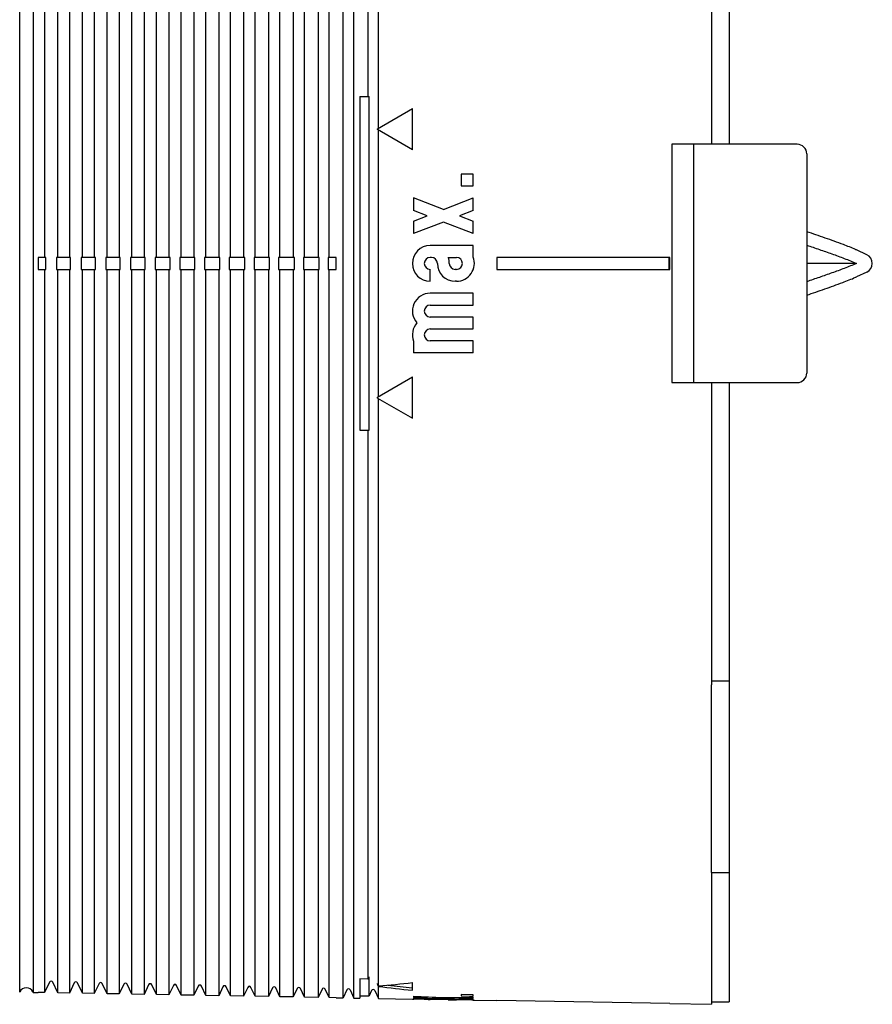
# Model space of a CAD drawing. Header units: millimetres. Extents: x 59 to 474, y 39 to 400.
# Tile 17 of 18: x 403 to 474, y 254 to 337. Entities that reach past the tile are written whole.
import ezdxf

# ---------------------------------------------------------------- set-up
doc = ezdxf.new("R2010")
doc.units = ezdxf.units.MM
doc.header["$LTSCALE"] = 30.734
doc.layers.add('A023134_9_1', color=7, linetype='CONTINUOUS')
doc.layers.add('A023135_3_1', color=7, linetype='CONTINUOUS')

msp = doc.modelspace()

# ---------------------------------------------------------------- linework, layer by layer
at = {"layer": 'A023134_9_1', "color": 7, "linetype": 'CONTINUOUS'}
for p, q in [((425.532, 377.78), (425.532, 316.695)), ((426.467, 316.695), (426.467, 377.796)), ((427.62, 377.817), (427.62, 316.695)), ((428.538, 316.695), (428.538, 377.833)), ((429.708, 254.534), (429.708, 377.855)), ((430.609, 254.518), (430.609, 377.871)), ((460.624, 378.395), (460.624, 326.194)), ((402.568, 255.008), (402.568, 377.381)), ((403.689, 377.401), (403.689, 254.988)), ((404.655, 377.416), (404.655, 316.695)), ((405.76, 316.695), (405.76, 377.435)), ((406.743, 377.452), (406.743, 316.695)), ((407.83, 316.695), (407.83, 377.471)), ((408.831, 377.489), (408.831, 316.695)), ((409.901, 316.695), (409.901, 377.507)), ((410.919, 377.525), (410.919, 316.695)), ((411.972, 316.695), (411.972, 377.543)), ((413.006, 377.561), (413.006, 316.695)), ((414.043, 316.695), (414.043, 377.58)), ((415.094, 377.598), (415.094, 316.695)), ((416.113, 316.695), (416.113, 377.616)), ((417.182, 377.634), (417.182, 316.695)), ((418.184, 316.695), (418.184, 377.652)), ((419.269, 377.671), (419.269, 316.695)), ((420.255, 316.695), (420.255, 377.688)), ((421.357, 377.707), (421.357, 316.695)), ((422.326, 316.695), (422.326, 377.724)), ((423.445, 377.744), (423.445, 316.695)), ((424.396, 316.695), (424.396, 377.76)), ((431.795, 376.282), (431.795, 330.194)), ((432.679, 327.552), (432.679, 376.853)), ((431.124, 330.194), (431.888, 330.194)), ((431.124, 330.194), (431.124, 302.194)), ((431.888, 302.194), (431.888, 330.194)), ((432.585, 327.498), (435.524, 329.194)), ((435.524, 325.73), (435.524, 329.194)), ((432.585, 327.427), (432.585, 327.498)), ((435.524, 325.73), (432.585, 327.427)), ((432.679, 305.016), (432.679, 327.373)), ((467.824, 326.194), (457.292, 326.194)), ((457.292, 326.194), (457.292, 306.194)), ((459.124, 326.194), (459.124, 306.194)), ((468.624, 325.394), (468.624, 306.994)), ((440.624, 323.694), (439.624, 323.694)), ((439.624, 323.694), (439.624, 322.694)), ((440.624, 322.694), (440.624, 323.694)), ((439.624, 322.694), (440.624, 322.694)), ((438.124, 320.719), (435.624, 321.694)), ((435.624, 321.694), (435.624, 320.644)), ((438.124, 320.719), (440.624, 321.694)), ((440.624, 320.644), (440.624, 321.694)), ((436.778, 320.194), (435.624, 320.644)), ((435.624, 319.744), (436.778, 320.194)), ((440.624, 320.644), (439.47, 320.194)), ((439.47, 320.194), (440.624, 319.744)), ((435.624, 319.744), (435.624, 318.694)), ((438.124, 319.669), (435.624, 318.694)), ((440.624, 318.694), (438.124, 319.669)), ((440.624, 318.694), (440.624, 319.744)), ((440.624, 317.694), (437.024, 317.694)), ((440.624, 316.733), (440.624, 317.694)), ((404.748, 316.694), (404.124, 316.694)), ((404.124, 316.694), (404.124, 315.694)), ((404.748, 315.694), (404.748, 316.695)), ((406.836, 316.694), (405.666, 316.694)), ((405.666, 316.694), (405.666, 315.695)), ((406.836, 315.694), (406.836, 316.695)), ((408.923, 316.694), (407.736, 316.694)), ((407.736, 316.694), (407.736, 315.695)), ((408.923, 315.694), (408.923, 316.695)), ((411.011, 316.694), (409.807, 316.694)), ((409.807, 316.694), (409.807, 315.695)), ((411.011, 315.694), (411.011, 316.695)), ((413.099, 316.694), (411.878, 316.694)), ((411.878, 316.694), (411.878, 315.695)), ((413.099, 315.694), (413.099, 316.695)), ((415.186, 316.694), (413.949, 316.694)), ((413.949, 316.694), (413.949, 315.695)), ((415.186, 315.694), (415.186, 316.695)), ((417.274, 316.694), (416.019, 316.694)), ((416.019, 316.694), (416.019, 315.695)), ((417.274, 315.694), (417.274, 316.695)), ((419.362, 316.694), (418.09, 316.694)), ((418.09, 316.694), (418.09, 315.695)), ((419.362, 315.694), (419.362, 316.695)), ((421.449, 316.694), (420.161, 316.694)), ((420.161, 316.694), (420.161, 315.695)), ((421.449, 315.694), (421.449, 316.695)), ((423.537, 316.694), (422.232, 316.694)), ((422.232, 316.694), (422.232, 315.695)), ((423.537, 315.694), (423.537, 316.695)), ((425.625, 316.694), (424.302, 316.694)), ((424.302, 316.694), (424.302, 315.695)), ((425.625, 315.694), (425.625, 316.695)), ((427.713, 316.694), (426.373, 316.694)), ((426.373, 316.694), (426.373, 315.695)), ((427.713, 315.694), (427.713, 316.695)), ((429.124, 316.694), (428.444, 316.694)), ((428.444, 316.694), (428.444, 315.695)), ((429.124, 315.694), (429.124, 316.694)), ((437.124, 316.694), (437.024, 316.694)), ((438.538, 316.694), (439.224, 316.694)), ((457.124, 316.694), (442.624, 316.694)), ((442.624, 316.694), (442.624, 315.694)), ((457.088, 315.694), (457.088, 316.694)), ((457.124, 315.694), (457.124, 316.694)), ((404.124, 315.694), (404.748, 315.694)), ((404.655, 315.694), (404.655, 254.973)), ((405.666, 315.694), (406.836, 315.694)), ((405.76, 254.954), (405.76, 315.694)), ((406.743, 315.694), (406.743, 254.937)), ((407.736, 315.694), (408.923, 315.694)), ((407.83, 254.918), (407.83, 315.694)), ((408.831, 315.694), (408.831, 254.9)), ((409.807, 315.694), (411.011, 315.694)), ((409.901, 254.882), (409.901, 315.694)), ((410.919, 315.694), (410.919, 254.864)), ((411.878, 315.694), (413.099, 315.694)), ((411.972, 254.846), (411.972, 315.694)), ((413.006, 315.694), (413.006, 254.828)), ((413.949, 315.694), (415.186, 315.694)), ((414.043, 254.809), (414.043, 315.694)), ((415.094, 315.694), (415.094, 254.791)), ((416.019, 315.694), (417.274, 315.694)), ((416.113, 254.773), (416.113, 315.694)), ((417.182, 315.694), (417.182, 254.755)), ((418.09, 315.694), (419.362, 315.694)), ((418.184, 254.737), (418.184, 315.694)), ((419.269, 315.694), (419.269, 254.718)), ((420.161, 315.694), (421.449, 315.694)), ((420.255, 254.701), (420.255, 315.694)), ((421.357, 315.694), (421.357, 254.682)), ((422.232, 315.694), (423.537, 315.694)), ((422.326, 254.665), (422.326, 315.694)), ((423.445, 315.694), (423.445, 254.645)), ((424.302, 315.694), (425.625, 315.694)), ((424.396, 254.629), (424.396, 315.694)), ((425.532, 315.694), (425.532, 254.609)), ((426.373, 315.694), (427.713, 315.694)), ((426.467, 254.593), (426.467, 315.694)), ((427.62, 315.694), (427.62, 254.572)), ((428.444, 315.694), (429.124, 315.694)), ((428.538, 254.556), (428.538, 315.694)), ((437.024, 314.694), (437.024, 315.694)), ((439.224, 315.694), (439.124, 315.694)), ((442.624, 315.694), (457.124, 315.694)), ((439.224, 314.694), (439.124, 314.694)), ((440.624, 313.694), (437.024, 313.694)), ((440.624, 312.694), (440.624, 313.694)), ((437.024, 312.694), (440.624, 312.694)), ((440.624, 311.694), (437.024, 311.694)), ((440.624, 310.694), (440.624, 311.694)), ((437.024, 310.694), (440.624, 310.694)), ((435.624, 309.656), (435.624, 308.694)), ((440.624, 309.694), (437.024, 309.694)), ((440.624, 308.694), (440.624, 309.694)), ((440.624, 308.694), (435.624, 308.694)), ((432.585, 304.962), (435.524, 306.659)), ((435.524, 303.194), (435.524, 306.659)), ((457.292, 306.194), (467.824, 306.194)), ((460.624, 306.194), (460.624, 280.805)), ((432.585, 304.891), (432.585, 304.962)), ((432.585, 304.891), (435.524, 303.194)), ((432.679, 255.536), (432.679, 304.837)), ((431.124, 302.194), (431.888, 302.194)), ((431.795, 302.194), (431.795, 256.107)), ((460.624, 265.051), (460.624, 253.994)), ((431.795, 256.107), (431.888, 256.311)), ((431.888, 254.696), (431.888, 256.311)), ((405.067, 255.854), (404.655, 254.973)), ((405.76, 254.954), (405.339, 255.854)), ((407.146, 255.8), (406.743, 254.937)), ((407.83, 254.918), (407.418, 255.8)), ((409.226, 255.745), (408.831, 254.9)), ((409.901, 254.882), (409.498, 255.745)), ((411.305, 255.691), (410.919, 254.864)), ((411.972, 254.846), (411.577, 255.691)), ((413.384, 255.636), (413.006, 254.828)), ((414.043, 254.809), (413.656, 255.636)), ((415.464, 255.582), (415.094, 254.791)), ((416.113, 254.773), (415.735, 255.582)), ((417.543, 255.527), (417.182, 254.755)), ((418.184, 254.737), (417.815, 255.527)), ((419.622, 255.473), (419.269, 254.718)), ((420.255, 254.701), (419.894, 255.473)), ((431.795, 256.107), (431.124, 256.119)), ((431.124, 256.119), (431.124, 254.509)), ((432.585, 255.718), (432.585, 255.731)), ((432.585, 255.731), (432.679, 255.536)), ((432.592, 255.717), (432.585, 255.718)), ((432.632, 255.61), (432.585, 255.718)), ((432.679, 255.503), (432.632, 255.61)), ((432.679, 254.482), (432.679, 255.503)), ((435.524, 255.173), (435.524, 255.816)), ((402.58, 255.034), (402.568, 255.008)), ((403.668, 255.034), (403.689, 254.988)), ((403.689, 254.988), (404.124, 254.981)), ((404.655, 254.973), (404.124, 254.983)), ((404.748, 255.17), (404.748, 255.172)), ((405.666, 255.154), (405.666, 255.156)), ((406.743, 254.937), (405.76, 254.954)), ((406.836, 255.133), (406.836, 255.135)), ((407.736, 255.117), (407.736, 255.12)), ((408.831, 254.9), (407.83, 254.918)), ((408.923, 255.097), (408.923, 255.099)), ((409.807, 255.081), (409.807, 255.083)), ((410.919, 254.864), (409.901, 254.882)), ((411.011, 255.06), (411.011, 255.062)), ((411.878, 255.045), (411.878, 255.047)), ((413.006, 254.828), (411.972, 254.846)), ((413.099, 255.024), (413.099, 255.026)), ((413.949, 255.009), (413.949, 255.011)), ((415.094, 254.791), (414.043, 254.809)), ((415.186, 254.987), (415.186, 254.989)), ((416.019, 254.973), (416.019, 254.975)), ((417.182, 254.755), (416.113, 254.773)), ((417.274, 254.951), (417.274, 254.953)), ((418.09, 254.937), (418.09, 254.939)), ((419.269, 254.718), (418.184, 254.737)), ((419.362, 254.915), (419.362, 254.917)), ((420.161, 254.901), (420.161, 254.903)), ((421.357, 254.682), (420.255, 254.701)), ((421.701, 255.418), (421.357, 254.682)), ((421.449, 254.878), (421.449, 254.88)), ((422.326, 254.665), (421.973, 255.418)), ((422.232, 254.864), (422.232, 254.867)), ((423.445, 254.645), (422.326, 254.665)), ((423.781, 255.364), (423.445, 254.645)), ((423.537, 254.842), (423.537, 254.844)), ((424.396, 254.629), (424.053, 255.364)), ((424.302, 254.828), (424.302, 254.83)), ((425.532, 254.609), (424.396, 254.629)), ((425.86, 255.31), (425.532, 254.609)), ((425.625, 254.805), (425.625, 254.807)), ((426.467, 254.593), (426.132, 255.31)), ((426.373, 254.792), (426.373, 254.794)), ((427.939, 255.255), (427.62, 254.572)), ((427.713, 254.769), (427.713, 254.771)), ((428.538, 254.556), (428.211, 255.255)), ((428.444, 254.756), (428.444, 254.758)), ((430.019, 255.201), (429.708, 254.534)), ((430.29, 255.201), (430.609, 254.518)), ((431.124, 254.709), (431.888, 254.696)), ((432.098, 255.146), (431.888, 254.696)), ((432.37, 255.146), (432.679, 254.482)), ((435.624, 254.676), (435.624, 254.591)), ((436.778, 254.54), (436.778, 254.617)), ((440.624, 254.8), (439.624, 254.817)), ((439.624, 254.817), (439.624, 254.703)), ((439.624, 254.703), (440.624, 254.686)), ((440.624, 254.686), (440.624, 254.8)), ((427.62, 254.572), (426.467, 254.593)), ((429.124, 254.546), (428.538, 254.556)), ((429.124, 254.546), (429.124, 254.544)), ((429.124, 254.544), (429.708, 254.534)), ((430.609, 254.518), (431.124, 254.509)), ((432.679, 254.482), (435.524, 254.432)), ((435.524, 254.432), (435.65, 254.433)), ((435.624, 254.533), (435.624, 254.481)), ((436.524, 254.431), (436.524, 254.415)), ((436.524, 254.431), (436.533, 254.431)), ((436.968, 254.409), (437.024, 254.408)), ((440.624, 254.362), (437.024, 254.424)), ((437.124, 254.407), (437.024, 254.407)), ((437.624, 254.396), (437.624, 254.414)), ((438.124, 254.485), (438.124, 254.553)), ((438.538, 254.382), (438.538, 254.398)), ((438.538, 254.382), (439.224, 254.37)), ((439.279, 254.369), (439.224, 254.37)), ((439.47, 254.493), (439.47, 254.57)), ((439.724, 254.377), (439.724, 254.359)), ((440.581, 254.347), (440.525, 254.35)), ((440.624, 254.346), (440.581, 254.347)), ((440.624, 254.504), (440.624, 254.588)), ((440.624, 254.394), (440.624, 254.445)), ((440.624, 254.346), (440.624, 254.362)), ((440.624, 254.346), (440.724, 254.342)), ((440.724, 254.342), (442.624, 254.308)), ((457.124, 254.057), (442.624, 254.311)), ((442.624, 254.308), (442.624, 254.311)), ((457.124, 254.057), (457.124, 254.055)), ((457.124, 254.055), (460.624, 253.994))]:
    msp.add_line(p, q, dxfattribs=at)
for centre, radius, start, end in [((467.824, 325.394), 0.8, 0, 90), ((437.024, 316.194), 1.5, 90, 270), ((437.024, 316.194), 0.5, 90, 270), ((437.124, 316.194), 0.5, 0, 90), ((437.124, 316.194), 1.5, 0, 19.47122), ((439.224, 316.194), 1.5, 270, 21.03947), ((439.224, 316.194), 0.5, 270, 90), ((439.124, 316.194), 1.5, 180, 270), ((439.124, 316.194), 0.5, 180, 270), ((437.024, 312.194), 1.5, 90, 221.81031), ((437.024, 312.194), 0.5, 90, 270), ((437.024, 310.194), 1.5, 138.18969, 201.03947), ((437.024, 310.194), 0.5, 90, 270), ((467.824, 306.994), 0.8, 270, 360), ((405.203, 255.791), 0.15, 25, 155), ((407.282, 255.736), 0.15, 25, 155), ((409.362, 255.682), 0.15, 25, 155), ((411.441, 255.627), 0.15, 25, 155), ((413.52, 255.573), 0.15, 25, 155), ((415.599, 255.518), 0.15, 25, 155), ((417.679, 255.464), 0.15, 25, 155), ((419.758, 255.409), 0.15, 25, 155), ((421.837, 255.355), 0.15, 25, 155), ((423.917, 255.301), 0.15, 25, 155), ((403.124, 254.78), 0.6, 25, 155), ((425.996, 255.246), 0.15, 25, 155), ((428.075, 255.192), 0.15, 25, 155), ((430.155, 255.137), 0.15, 25, 155), ((432.234, 255.083), 0.15, 25, 155), ((435.943, 191.854), 62.58, 89.46824, 90.26804), ((435.942, 192.204), 62.229, 89.0036, 89.45556), ((435.999, 190.443), 63.973, 88.54431, 88.99223), ((438.045, 193.424), 60.973, 89.53727, 90.39618), ((438.138, 192.333), 62.063, 87.79579, 88.53579)]:
    msp.add_arc(centre, radius, start, end, dxfattribs=at)
for centre, major_axis, ratio, start_param, end_param in [((416.224, 316.194), (106.392, 0), 0.577086, -1.415501, -1.38838), ((455.293, 316.194), (107.573, 0), 0.577086, -1.78259, -1.755619), ((455.282, 316.194), (107.226, 0), 0.577086, -1.775639, -1.756125), ((456.857, 316.194), (159.319, 0), 0.389609, -1.704468, -1.688652), ((454.159, 316.194), (159.198, 0), 0.389609, -1.687491, -1.680196), ((433.605, 316.194), (158.278, 0), 0.389609, -1.558043, -1.550752), ((436.303, 316.194), (158.399, 0), 0.389609, -1.575084, -1.559301), ((433.605, 316.194), (158.278, 0), 0.389609, -1.542244, -1.526439), ((454.159, 316.194), (159.198, 0), 0.389609, -1.671694, -1.655922), ((436.303, 316.194), (158.399, 0), 0.389609, -1.550801, -1.543515), ((456.857, 316.194), (159.319, 0), 0.389609, -1.680147, -1.672864)]:
    msp.add_ellipse(centre, major_axis=major_axis, ratio=ratio, start_param=start_param, end_param=end_param, dxfattribs=at)
for points, knots in [([(436.524, 254.415), (436.524, 254.415), (436.525, 254.415), (436.526, 254.415), (436.529, 254.415), (436.534, 254.415), (436.544, 254.415), (436.558, 254.415), (436.576, 254.414), (436.598, 254.414), (436.623, 254.414), (436.664, 254.414), (436.721, 254.413), (436.797, 254.412), (436.88, 254.411), (436.938, 254.41), (436.968, 254.409)], [0, 0, 0, 0, 0.001173, 0.004683, 0.010517, 0.018665, 0.041849, 0.074038, 0.114955, 0.164281, 0.221582, 0.286398, 0.43635, 0.609173, 0.799102, 1, 1, 1, 1]), ([(439.724, 254.359), (439.724, 254.359), (439.723, 254.359), (439.722, 254.359), (439.719, 254.359), (439.713, 254.359), (439.704, 254.36), (439.69, 254.36), (439.671, 254.36), (439.65, 254.361), (439.624, 254.362), (439.584, 254.363), (439.526, 254.364), (439.45, 254.366), (439.367, 254.367), (439.309, 254.368), (439.279, 254.369)], [0, 0, 0, 0, 0.001173, 0.004684, 0.010522, 0.018674, 0.041869, 0.074073, 0.115006, 0.164349, 0.221668, 0.286498, 0.436465, 0.60928, 0.799173, 1, 1, 1, 1])]:
    msp.add_open_spline(points, degree=3, knots=knots, dxfattribs=at)
at = {"layer": 'A023135_3_1', "color": 7, "linetype": 'CONTINUOUS'}
for p, q in [((462.124, 378.194), (462.124, 326.194)), ((473.662, 316.92), (472.79, 317.326)), ((472.79, 316.194), (468.624, 316.194)), ((473.662, 315.469), (472.79, 315.063)), ((462.124, 306.194), (462.124, 254.194)), ((460.624, 281.147), (462.124, 281.147)), ((460.624, 265.051), (460.624, 280.805)), ((460.624, 265.051), (462.124, 265.051)), ((460.624, 254.194), (462.124, 254.194))]:
    msp.add_line(p, q, dxfattribs=at)
for centre, radius, start, end in [((469.588, 310.457), 7.579, 65.00721, 65.62141), ((469.593, 310.466), 7.568, 65.00755, 65.62264), ((473.324, 316.194), 0.8, 295, 65), ((469.588, 321.932), 7.579, 294.37859, 294.99279), ((469.593, 321.923), 7.568, 294.37736, 294.99245)]:
    msp.add_arc(centre, radius, start, end, dxfattribs=at)
for points, knots in [([(471.695, 317.774), (471.442, 317.87), (470.933, 318.056), (469.91, 318.418), (469.139, 318.683), (468.624, 318.859)], [0, 0, 0, 0, 0.249094, 0.499003, 1, 1, 1, 1]), ([(468.624, 317.728), (468.976, 317.607), (469.68, 317.366), (470.732, 316.997), (471.602, 316.681), (472.288, 316.414), (472.626, 316.271), (472.79, 316.194)], [0, 0, 0, 0, 0.251573, 0.502685, 0.75281, 0.877057, 1, 1, 1, 1]), ([(472.717, 317.36), (472.55, 317.435), (472.211, 317.577), (471.868, 317.709), (471.695, 317.774)], [0, 0, 0, 0, 0.497669, 1, 1, 1, 1]), ([(472.79, 316.194), (472.626, 316.118), (472.288, 315.975), (471.602, 315.708), (470.732, 315.392), (469.68, 315.023), (468.976, 314.782), (468.624, 314.661)], [0, 0, 0, 0, 0.122943, 0.24719, 0.497315, 0.748427, 1, 1, 1, 1]), ([(471.638, 314.593), (471.821, 314.662), (472.183, 314.801), (472.541, 314.95), (472.717, 315.029)], [0, 0, 0, 0, 0.502371, 1, 1, 1, 1]), ([(468.624, 313.53), (469.129, 313.702), (470.136, 314.049), (471.14, 314.406), (471.638, 314.593)], [0, 0, 0, 0, 0.500956, 1, 1, 1, 1])]:
    msp.add_open_spline(points, degree=3, knots=knots, dxfattribs=at)

doc.saveas('drawing.dxf')
